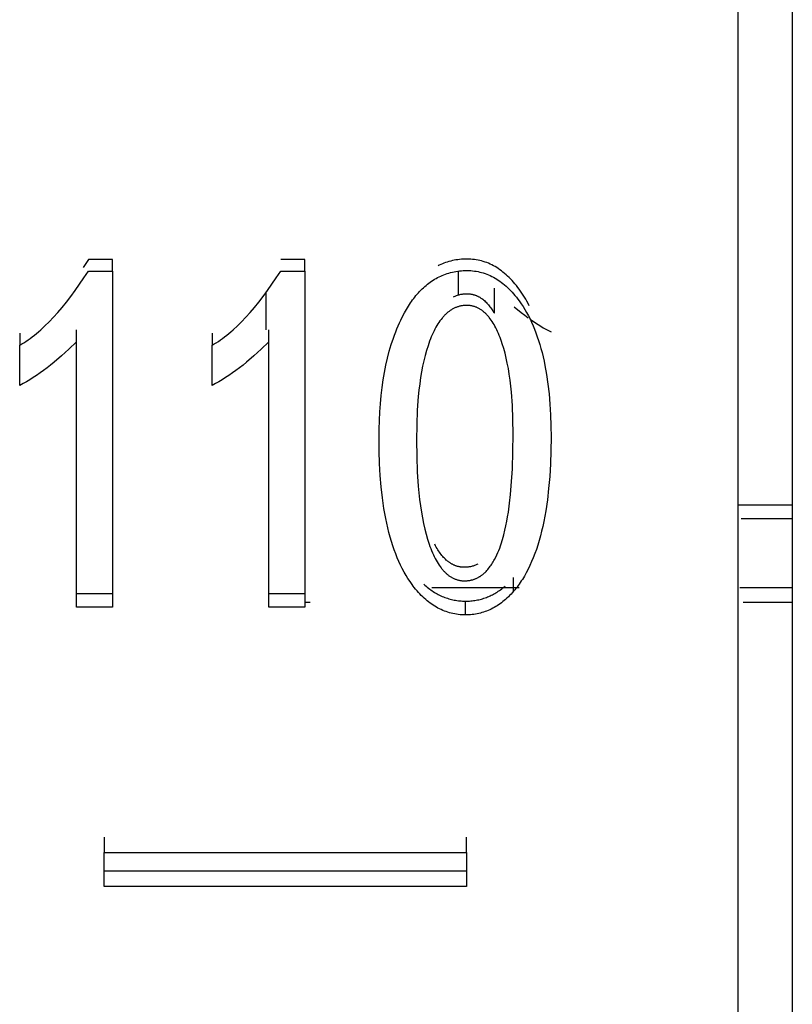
# Model space of a CAD drawing. Header units: millimetres. Extents: x -2637 to -1637, y 678 to 1678.
# Tile 188 of 256: x -1947.71 to -1943.44, y 1031.97 to 1037.41. Entities that reach past the tile are written whole.
import ezdxf

# ---------------------------------------------------------------- set-up
doc = ezdxf.new("R2010")
doc.units = ezdxf.units.MM
doc.layers.add('Make2D$B.SHOW mini', color=7, linetype='Continuous', true_color=0x000000)

msp = doc.modelspace()

# ---------------------------------------------------------------- linework, layer by layer
at = {"layer": 'Make2D$B.SHOW mini', "color": 18, "lineweight": -3, "true_color": 0x000000}
for points in [[(-1943.7431, 1075.5219), (-1943.7431, 1075.5214), (-1943.7431, 1015.6235)], [(-1943.4431, 1075.5182), (-1943.4431, 1024.9126)], [(-1947.3312, 1036.0845), (-1947.3601, 1036.0406)], [(-1947.198, 1036.0845), (-1947.3312, 1036.0845)], [(-1947.198, 1036.0212), (-1947.198, 1036.0845)], [(-1946.1353, 1036.0845), (-1946.2685, 1036.0845)], [(-1946.1353, 1036.0212), (-1946.1353, 1036.0845)], [(-1945.2394, 1036.0871), (-1945.25, 1036.087), (-1945.2604, 1036.0866), (-1945.2707, 1036.0859), (-1945.2809, 1036.085), (-1945.291, 1036.0837), (-1945.3009, 1036.0823), (-1945.3107, 1036.0805), (-1945.3204, 1036.0785), (-1945.33, 1036.0762), (-1945.3394, 1036.0737), (-1945.3487, 1036.0709), (-1945.3579, 1036.0679), (-1945.3669, 1036.0646), (-1945.3758, 1036.061), (-1945.3846, 1036.0572), (-1945.3933, 1036.0531), (-1945.3989, 1036.0503)], [(-1944.9516, 1035.9206), (-1944.9593, 1035.9309), (-1944.9672, 1035.9408), (-1944.975, 1035.9504), (-1944.983, 1035.9596), (-1944.991, 1035.9686), (-1944.9992, 1035.9772), (-1945.0074, 1035.9855), (-1945.0156, 1035.9935), (-1945.024, 1036.0011), (-1945.0324, 1036.0084), (-1945.041, 1036.0154), (-1945.0496, 1036.0221), (-1945.0583, 1036.0284), (-1945.067, 1036.0345), (-1945.0759, 1036.0401), (-1945.0848, 1036.0455), (-1945.0938, 1036.0506), (-1945.1029, 1036.0553), (-1945.1121, 1036.0597), (-1945.1214, 1036.0637), (-1945.1308, 1036.0675), (-1945.1402, 1036.0709), (-1945.1497, 1036.074), (-1945.1594, 1036.0767), (-1945.1691, 1036.0792), (-1945.1789, 1036.0813), (-1945.1887, 1036.0831), (-1945.1987, 1036.0845), (-1945.2087, 1036.0857), (-1945.2189, 1036.0865), (-1945.2291, 1036.087), (-1945.2394, 1036.0871)], [(-1947.7104, 1035.6116), (-1947.6989, 1035.6184), (-1947.6874, 1035.6255), (-1947.6758, 1035.6331), (-1947.6643, 1035.641), (-1947.6527, 1035.6493), (-1947.6411, 1035.658), (-1947.6294, 1035.6671), (-1947.6178, 1035.6766), (-1947.6061, 1035.6864), (-1947.5944, 1035.6967), (-1947.5709, 1035.7184), (-1947.5473, 1035.7416), (-1947.5236, 1035.7664), (-1947.4999, 1035.7928), (-1947.476, 1035.8207), (-1947.4521, 1035.8502), (-1947.4281, 1035.8813), (-1947.404, 1035.9139), (-1947.3798, 1035.9481), (-1947.3556, 1035.9838), (-1947.3312, 1036.0212)], [(-1947.3312, 1036.0212), (-1947.198, 1036.0212)], [(-1947.198, 1036.0212), (-1947.198, 1034.1658)], [(-1946.6477, 1035.6116), (-1946.6362, 1035.6184), (-1946.6247, 1035.6255), (-1946.6131, 1035.6331), (-1946.6016, 1035.641), (-1946.59, 1035.6493), (-1946.5784, 1035.658), (-1946.5667, 1035.6671), (-1946.5551, 1035.6766), (-1946.5434, 1035.6864), (-1946.5317, 1035.6967), (-1946.5082, 1035.7184), (-1946.4846, 1035.7416), (-1946.4609, 1035.7664), (-1946.4372, 1035.7928), (-1946.4133, 1035.8207), (-1946.3894, 1035.8502), (-1946.3654, 1035.8813), (-1946.3413, 1035.9139), (-1946.3171, 1035.9481), (-1946.2929, 1035.9838), (-1946.2685, 1036.0212)], [(-1946.2685, 1036.0212), (-1946.1353, 1036.0212)], [(-1946.1353, 1036.0212), (-1946.1353, 1034.1658)], [(-1945.6055, 1035.7505), (-1945.5955, 1035.7707), (-1945.5852, 1035.7903), (-1945.5746, 1035.8092), (-1945.5635, 1035.8273), (-1945.5521, 1035.8448), (-1945.5462, 1035.8533), (-1945.5402, 1035.8617), (-1945.5341, 1035.8698), (-1945.5278, 1035.8778), (-1945.5215, 1035.8856), (-1945.515, 1035.8933), (-1945.5084, 1035.9007), (-1945.5016, 1035.9081), (-1945.4948, 1035.9152), (-1945.4878, 1035.9221), (-1945.4807, 1035.9289), (-1945.4734, 1035.9354), (-1945.466, 1035.9418), (-1945.4585, 1035.948), (-1945.4509, 1035.9539), (-1945.4431, 1035.9597), (-1945.4352, 1035.9652), (-1945.4272, 1035.9705), (-1945.4191, 1035.9755), (-1945.4108, 1035.9804), (-1945.4024, 1035.985), (-1945.3938, 1035.9893), (-1945.3851, 1035.9934), (-1945.3763, 1035.9973), (-1945.3674, 1036.0009), (-1945.3583, 1036.0042), (-1945.3492, 1036.0073), (-1945.3398, 1036.0101), (-1945.3304, 1036.0127), (-1945.3208, 1036.015), (-1945.3111, 1036.0171), (-1945.3012, 1036.0188), (-1945.2912, 1036.0204), (-1945.2811, 1036.0216), (-1945.2709, 1036.0226), (-1945.2605, 1036.0233), (-1945.25, 1036.0237), (-1945.2394, 1036.0238)], [(-1945.2882, 1036.0208), (-1945.2882, 1035.8893)], [(-1945.2394, 1036.0238), (-1945.2291, 1036.0237), (-1945.2189, 1036.0232), (-1945.2087, 1036.0223), (-1945.1987, 1036.0212), (-1945.1887, 1036.0197), (-1945.1789, 1036.0179), (-1945.1691, 1036.0158), (-1945.1594, 1036.0133), (-1945.1497, 1036.0106), (-1945.1402, 1036.0074), (-1945.1308, 1036.004), (-1945.1214, 1036.0002), (-1945.1121, 1035.9962), (-1945.1029, 1035.9917), (-1945.0938, 1035.987), (-1945.0848, 1035.9819), (-1945.0759, 1035.9765), (-1945.067, 1035.9708), (-1945.0583, 1035.9647), (-1945.0496, 1035.9583), (-1945.041, 1035.9516), (-1945.0324, 1035.9446), (-1945.024, 1035.9372), (-1945.0156, 1035.9295), (-1945.0074, 1035.9215), (-1944.9992, 1035.9131), (-1944.991, 1035.9045), (-1944.983, 1035.8955), (-1944.975, 1035.8861), (-1944.9672, 1035.8765), (-1944.9593, 1035.8665), (-1944.9516, 1035.8562)], [(-1945.0888, 1035.7877), (-1945.0888, 1035.9259)], [(-1944.896, 1035.8299), (-1944.9024, 1035.8422), (-1944.9089, 1035.8541), (-1944.9156, 1035.8659), (-1944.9225, 1035.8773), (-1944.9295, 1035.8885), (-1944.9367, 1035.8995), (-1944.9441, 1035.9102), (-1944.9516, 1035.9206)], [(-1946.3509, 1035.9008), (-1946.3509, 1035.6961)], [(-1945.3143, 1035.8787), (-1945.3101, 1035.8808), (-1945.3058, 1035.8828), (-1945.3015, 1035.8846), (-1945.2971, 1035.8863), (-1945.2927, 1035.8878), (-1945.2882, 1035.8892), (-1945.2838, 1035.8905), (-1945.2792, 1035.8917), (-1945.2747, 1035.8927), (-1945.2701, 1035.8935), (-1945.2654, 1035.8943), (-1945.2607, 1035.8949), (-1945.256, 1035.8954), (-1945.2512, 1035.8957), (-1945.2464, 1035.8959), (-1945.2416, 1035.896)], [(-1945.2416, 1035.896), (-1945.2387, 1035.896), (-1945.2359, 1035.8959), (-1945.2331, 1035.8957), (-1945.2303, 1035.8955), (-1945.2275, 1035.8953), (-1945.2247, 1035.895), (-1945.222, 1035.8947), (-1945.2192, 1035.8943), (-1945.2165, 1035.8938), (-1945.2138, 1035.8933), (-1945.2111, 1035.8927), (-1945.2084, 1035.8921), (-1945.2057, 1035.8915), (-1945.203, 1035.8907), (-1945.2004, 1035.89), (-1945.1978, 1035.8891), (-1945.1952, 1035.8883), (-1945.1926, 1035.8873), (-1945.19, 1035.8863), (-1945.1874, 1035.8853), (-1945.1848, 1035.8842), (-1945.1823, 1035.8831), (-1945.1798, 1035.8819), (-1945.1773, 1035.8806), (-1945.1748, 1035.8793), (-1945.1723, 1035.878), (-1945.1698, 1035.8766), (-1945.1674, 1035.8751), (-1945.1649, 1035.8736), (-1945.1625, 1035.872), (-1945.1601, 1035.8704), (-1945.1577, 1035.8687), (-1945.153, 1035.8652), (-1945.1483, 1035.8615), (-1945.1436, 1035.8576), (-1945.1391, 1035.8535), (-1945.1346, 1035.8491), (-1945.1301, 1035.8446), (-1945.1257, 1035.8398), (-1945.1214, 1035.8349), (-1945.1171, 1035.8297), (-1945.1129, 1035.8243), (-1945.1087, 1035.8187), (-1945.1046, 1035.8129), (-1945.1006, 1035.8069), (-1945.0966, 1035.8007), (-1945.0927, 1035.7943), (-1945.0888, 1035.7877)], [(-1944.9516, 1035.8562), (-1944.9408, 1035.8409), (-1944.9303, 1035.8251), (-1944.9202, 1035.8087), (-1944.9104, 1035.7919), (-1944.9009, 1035.7744), (-1944.8918, 1035.7565), (-1944.8831, 1035.738), (-1944.8746, 1035.719), (-1944.8666, 1035.6994), (-1944.8588, 1035.6794), (-1944.8515, 1035.6588), (-1944.8444, 1035.6376), (-1944.8377, 1035.6159), (-1944.8314, 1035.5937), (-1944.8254, 1035.571), (-1944.8197, 1035.5477), (-1944.8144, 1035.524), (-1944.8094, 1035.4996), (-1944.8005, 1035.4494), (-1944.7929, 1035.3971), (-1944.7867, 1035.3427), (-1944.7819, 1035.2862), (-1944.7785, 1035.2276), (-1944.7765, 1035.167), (-1944.7758, 1035.1042)], [(-1945.2416, 1035.8314), (-1945.2457, 1035.8313), (-1945.2498, 1035.8312), (-1945.2538, 1035.8309), (-1945.2578, 1035.8306), (-1945.2618, 1035.8302), (-1945.2657, 1035.8296), (-1945.2697, 1035.829), (-1945.2736, 1035.8283), (-1945.2774, 1035.8274), (-1945.2813, 1035.8265), (-1945.2851, 1035.8255), (-1945.2889, 1035.8244), (-1945.2926, 1035.8232), (-1945.2964, 1035.8219), (-1945.3001, 1035.8205), (-1945.3037, 1035.819), (-1945.3074, 1035.8174), (-1945.311, 1035.8157), (-1945.3146, 1035.8139), (-1945.3181, 1035.812), (-1945.3217, 1035.81), (-1945.3252, 1035.8079), (-1945.3286, 1035.8057), (-1945.3321, 1035.8035), (-1945.3355, 1035.8011), (-1945.3389, 1035.7986), (-1945.3422, 1035.7961), (-1945.3456, 1035.7934), (-1945.3489, 1035.7907), (-1945.3521, 1035.7878), (-1945.3554, 1035.7849), (-1945.3586, 1035.7818), (-1945.3618, 1035.7787), (-1945.3649, 1035.7755), (-1945.368, 1035.7721), (-1945.3711, 1035.7687), (-1945.3742, 1035.7652), (-1945.3773, 1035.7616), (-1945.3833, 1035.754), (-1945.3891, 1035.7461), (-1945.3949, 1035.7379), (-1945.4006, 1035.7292), (-1945.4061, 1035.7201), (-1945.4115, 1035.7107), (-1945.4168, 1035.7009), (-1945.422, 1035.6907), (-1945.4271, 1035.6801), (-1945.4321, 1035.6692), (-1945.437, 1035.6579), (-1945.4417, 1035.6462), (-1945.4463, 1035.6341)], [(-1945.0531, 1035.6433), (-1945.0574, 1035.6548), (-1945.0618, 1035.6659), (-1945.0663, 1035.6767), (-1945.071, 1035.6871), (-1945.0757, 1035.6972), (-1945.0805, 1035.7069), (-1945.0854, 1035.7162), (-1945.0905, 1035.7252), (-1945.0956, 1035.7338), (-1945.1008, 1035.742), (-1945.1062, 1035.7499), (-1945.1116, 1035.7575), (-1945.1171, 1035.7646), (-1945.1199, 1035.7681), (-1945.1228, 1035.7714), (-1945.1256, 1035.7747), (-1945.1285, 1035.7779), (-1945.1314, 1035.781), (-1945.1343, 1035.784), (-1945.1373, 1035.7869), (-1945.1403, 1035.7897), (-1945.1433, 1035.7924), (-1945.1463, 1035.795), (-1945.1494, 1035.7976), (-1945.1525, 1035.8), (-1945.1556, 1035.8024), (-1945.1587, 1035.8047), (-1945.1619, 1035.8068), (-1945.1651, 1035.8089), (-1945.1683, 1035.8109), (-1945.1715, 1035.8128), (-1945.1748, 1035.8146), (-1945.1781, 1035.8163), (-1945.1814, 1035.8179), (-1945.1847, 1035.8195), (-1945.1881, 1035.8209), (-1945.1915, 1035.8223), (-1945.1949, 1035.8235), (-1945.1983, 1035.8247), (-1945.2018, 1035.8257), (-1945.2053, 1035.8267), (-1945.2088, 1035.8276), (-1945.2123, 1035.8284), (-1945.2159, 1035.8291), (-1945.2195, 1035.8297), (-1945.2231, 1035.8302), (-1945.2268, 1035.8306), (-1945.2304, 1035.831), (-1945.2341, 1035.8312), (-1945.2378, 1035.8313), (-1945.2416, 1035.8314)], [(-1944.9788, 1035.8241), (-1944.9401, 1035.7925), (-1944.921, 1035.7777), (-1944.9021, 1035.7636)], [(-1945.7258, 1035.0989), (-1945.7253, 1035.1481), (-1945.7239, 1035.1962), (-1945.7216, 1035.2432), (-1945.7183, 1035.289), (-1945.7141, 1035.3338), (-1945.7089, 1035.3774), (-1945.7028, 1035.4198), (-1945.6957, 1035.4612), (-1945.6877, 1035.5014), (-1945.6788, 1035.5404), (-1945.669, 1035.5783), (-1945.6581, 1035.6151), (-1945.6464, 1035.6507), (-1945.6402, 1035.668), (-1945.6337, 1035.6851), (-1945.627, 1035.7019), (-1945.6201, 1035.7184), (-1945.6129, 1035.7346), (-1945.6055, 1035.7505)], [(-1944.8916, 1035.7561), (-1944.8621, 1035.7357), (-1944.8329, 1035.7171), (-1944.8185, 1035.7083), (-1944.8042, 1035.7), (-1944.7899, 1035.6922), (-1944.7758, 1035.6847)], [(-1947.3973, 1035.6301), (-1947.3973, 1035.6961)], [(-1946.3346, 1035.6301), (-1946.3346, 1035.6961)], [(-1947.7104, 1035.6777), (-1947.7104, 1035.6116)], [(-1946.6477, 1035.6777), (-1946.6477, 1035.6116)], [(-1944.9848, 1035.1213), (-1944.9859, 1035.2027), (-1944.9891, 1035.2796), (-1944.9944, 1035.3518), (-1944.9979, 1035.3862), (-1945.0019, 1035.4194), (-1945.0064, 1035.4515), (-1945.0115, 1035.4824), (-1945.0171, 1035.5122), (-1945.0232, 1035.5407), (-1945.0299, 1035.5681), (-1945.0371, 1035.5944), (-1945.0448, 1035.6194), (-1945.0489, 1035.6315), (-1945.0531, 1035.6433)], [(-1947.3973, 1035.6301), (-1947.4388, 1035.5899), (-1947.4796, 1035.5527), (-1947.5197, 1035.5185), (-1947.5395, 1035.5024), (-1947.5591, 1035.4871), (-1947.5786, 1035.4725), (-1947.5979, 1035.4586), (-1947.617, 1035.4454), (-1947.636, 1035.4329), (-1947.6548, 1035.4211), (-1947.6735, 1035.4099), (-1947.692, 1035.3995), (-1947.7104, 1035.3898)], [(-1947.7104, 1035.3898), (-1947.7104, 1035.6116)], [(-1947.3973, 1034.1658), (-1947.3973, 1035.6301)], [(-1946.3346, 1035.6301), (-1946.3761, 1035.5899), (-1946.4169, 1035.5527), (-1946.457, 1035.5185), (-1946.4768, 1035.5024), (-1946.4964, 1035.4871), (-1946.5159, 1035.4725), (-1946.5352, 1035.4586), (-1946.5543, 1035.4454), (-1946.5733, 1035.4329), (-1946.5921, 1035.4211), (-1946.6108, 1035.4099), (-1946.6293, 1035.3995), (-1946.6477, 1035.3898)], [(-1946.6477, 1035.3898), (-1946.6477, 1035.6116)], [(-1946.3346, 1034.1658), (-1946.3346, 1035.6301)], [(-1945.4463, 1035.6341), (-1945.4508, 1035.6217), (-1945.4552, 1035.6089), (-1945.4634, 1035.5826), (-1945.4711, 1035.555), (-1945.4782, 1035.5263), (-1945.4848, 1035.4963), (-1945.4907, 1035.4651), (-1945.4961, 1035.4327), (-1945.5009, 1035.3992), (-1945.5051, 1035.3644), (-1945.5088, 1035.3284), (-1945.5144, 1035.2528), (-1945.5178, 1035.1724), (-1945.5189, 1035.0871)], [(-1945.5309, 1034.2746), (-1945.537, 1034.2824), (-1945.5429, 1034.2903), (-1945.5545, 1034.3066), (-1945.5657, 1034.3236), (-1945.5766, 1034.3412), (-1945.5871, 1034.3594), (-1945.5971, 1034.3783), (-1945.6068, 1034.3979), (-1945.6162, 1034.418), (-1945.6251, 1034.4389), (-1945.6337, 1034.4603), (-1945.6419, 1034.4825), (-1945.6497, 1034.5052), (-1945.6571, 1034.5287), (-1945.6641, 1034.5528), (-1945.6708, 1034.5775), (-1945.6771, 1034.6029), (-1945.683, 1034.6289), (-1945.6885, 1034.6556), (-1945.6984, 1034.711), (-1945.7068, 1034.769), (-1945.7136, 1034.8297), (-1945.719, 1034.893), (-1945.7228, 1034.959), (-1945.725, 1035.0276), (-1945.7258, 1035.0989)], [(-1945.2535, 1034.3111), (-1945.2498, 1034.3112), (-1945.2461, 1034.3113), (-1945.2424, 1034.3115), (-1945.2388, 1034.3117), (-1945.2351, 1034.3121), (-1945.2316, 1034.3125), (-1945.228, 1034.313), (-1945.2245, 1034.3135), (-1945.2211, 1034.3142), (-1945.2177, 1034.3149), (-1945.2143, 1034.3157), (-1945.2109, 1034.3165), (-1945.2076, 1034.3174), (-1945.2043, 1034.3184), (-1945.201, 1034.3195), (-1945.1978, 1034.3207), (-1945.1946, 1034.3219), (-1945.1914, 1034.3232), (-1945.1883, 1034.3245), (-1945.1852, 1034.3259), (-1945.1821, 1034.3274), (-1945.179, 1034.329), (-1945.176, 1034.3306), (-1945.1731, 1034.3323), (-1945.1701, 1034.3341), (-1945.1672, 1034.3359), (-1945.1643, 1034.3379), (-1945.1615, 1034.3398), (-1945.1587, 1034.3419), (-1945.1559, 1034.344), (-1945.1531, 1034.3462), (-1945.1504, 1034.3484), (-1945.1477, 1034.3507), (-1945.145, 1034.3531), (-1945.1424, 1034.3555), (-1945.1398, 1034.358), (-1945.1347, 1034.3632), (-1945.1297, 1034.3686), (-1945.1249, 1034.3741), (-1945.1202, 1034.3798), (-1945.1156, 1034.3857), (-1945.1111, 1034.3917), (-1945.1068, 1034.3978), (-1945.1027, 1034.404), (-1945.0986, 1034.4103), (-1945.0947, 1034.4166), (-1945.091, 1034.423), (-1945.0874, 1034.4293), (-1945.0807, 1034.442), (-1945.0745, 1034.4545), (-1945.0689, 1034.4669), (-1945.0638, 1034.4792), (-1945.0591, 1034.4914), (-1945.0548, 1034.5036), (-1945.0508, 1034.5157), (-1945.0435, 1034.5401), (-1945.0368, 1034.5649), (-1945.0307, 1034.5899), (-1945.0251, 1034.6151), (-1945.02, 1034.6402), (-1945.0155, 1034.6651), (-1945.0115, 1034.6899), (-1945.0048, 1034.7389), (-1944.9994, 1034.7873), (-1944.9951, 1034.8352), (-1944.9891, 1034.9298), (-1944.9859, 1035.0246), (-1944.9848, 1035.1213)], [(-1944.7758, 1035.1042), (-1944.7766, 1035.0289), (-1944.779, 1034.9565), (-1944.7831, 1034.8871), (-1944.7888, 1034.8207), (-1944.796, 1034.7573), (-1944.805, 1034.6968), (-1944.81, 1034.6677), (-1944.8155, 1034.6393), (-1944.8213, 1034.6117), (-1944.8276, 1034.5848), (-1944.8343, 1034.5586), (-1944.8413, 1034.5331), (-1944.8488, 1034.5084), (-1944.8567, 1034.4845), (-1944.865, 1034.4612), (-1944.8736, 1034.4387), (-1944.8827, 1034.4169), (-1944.8922, 1034.3959), (-1944.9021, 1034.3756), (-1944.9124, 1034.356), (-1944.923, 1034.3371), (-1944.9341, 1034.319), (-1944.9398, 1034.3102), (-1944.9456, 1034.3016), (-1944.9515, 1034.2931), (-1944.9575, 1034.2849), (-1944.9636, 1034.2768), (-1944.9697, 1034.2689), (-1944.976, 1034.2612), (-1944.9824, 1034.2537)], [(-1945.5189, 1035.0871), (-1945.5178, 1034.9976), (-1945.5146, 1034.9132), (-1945.5092, 1034.834), (-1945.5057, 1034.7963), (-1945.5016, 1034.7598), (-1945.497, 1034.7247), (-1945.4918, 1034.6908), (-1945.486, 1034.6581), (-1945.4797, 1034.6268), (-1945.4728, 1034.5967), (-1945.4654, 1034.5679), (-1945.4574, 1034.5403), (-1945.4488, 1034.514)], [(-1943.7431, 1034.7308), (-1943.4431, 1034.7308)], [(-1943.7258, 1034.6558), (-1943.4431, 1034.6558)], [(-1945.4488, 1034.514), (-1945.4443, 1034.5015), (-1945.4398, 1034.4894), (-1945.4351, 1034.4777), (-1945.4303, 1034.4664), (-1945.4255, 1034.4555), (-1945.4205, 1034.445), (-1945.4154, 1034.4349), (-1945.4102, 1034.4252), (-1945.4049, 1034.4159), (-1945.3995, 1034.4069), (-1945.394, 1034.3984), (-1945.3884, 1034.3903), (-1945.3827, 1034.3826), (-1945.3798, 1034.3789), (-1945.3768, 1034.3753), (-1945.3739, 1034.3717), (-1945.3709, 1034.3683), (-1945.3679, 1034.365), (-1945.3648, 1034.3618), (-1945.3618, 1034.3587), (-1945.3587, 1034.3557), (-1945.3556, 1034.3527), (-1945.3524, 1034.3499), (-1945.3493, 1034.3472), (-1945.3461, 1034.3446), (-1945.3428, 1034.342), (-1945.3396, 1034.3396), (-1945.3363, 1034.3373), (-1945.333, 1034.3351), (-1945.3297, 1034.3329), (-1945.3263, 1034.3309), (-1945.3229, 1034.329), (-1945.3195, 1034.3272), (-1945.3161, 1034.3254), (-1945.3126, 1034.3238), (-1945.3091, 1034.3223), (-1945.3056, 1034.3208), (-1945.3021, 1034.3195), (-1945.2985, 1034.3183), (-1945.2949, 1034.3171), (-1945.2913, 1034.3161), (-1945.2876, 1034.3151), (-1945.2839, 1034.3143), (-1945.2802, 1034.3136), (-1945.2765, 1034.3129), (-1945.2727, 1034.3124), (-1945.2689, 1034.3119), (-1945.2651, 1034.3116), (-1945.2613, 1034.3113), (-1945.2574, 1034.3112), (-1945.2535, 1034.3111)], [(-1945.2535, 1034.3859), (-1945.2566, 1034.3859), (-1945.2597, 1034.386), (-1945.2627, 1034.3862), (-1945.2658, 1034.3864), (-1945.2688, 1034.3866), (-1945.2718, 1034.387), (-1945.2748, 1034.3874), (-1945.2778, 1034.3879), (-1945.2807, 1034.3884), (-1945.2837, 1034.389), (-1945.2866, 1034.3896), (-1945.2895, 1034.3903), (-1945.2924, 1034.3911), (-1945.2953, 1034.3919), (-1945.2981, 1034.3928), (-1945.301, 1034.3938), (-1945.3038, 1034.3948), (-1945.3066, 1034.3959), (-1945.3094, 1034.397), (-1945.3122, 1034.3982), (-1945.3149, 1034.3995), (-1945.3177, 1034.4008), (-1945.3204, 1034.4022), (-1945.3231, 1034.4037), (-1945.3258, 1034.4052), (-1945.3285, 1034.4068), (-1945.3311, 1034.4084), (-1945.3337, 1034.4101), (-1945.3364, 1034.4119), (-1945.339, 1034.4137), (-1945.3416, 1034.4156), (-1945.3441, 1034.4176), (-1945.3467, 1034.4196), (-1945.3492, 1034.4217), (-1945.3517, 1034.4238), (-1945.3542, 1034.426), (-1945.3592, 1034.4306), (-1945.3641, 1034.4354), (-1945.3689, 1034.4405), (-1945.3736, 1034.4458), (-1945.3783, 1034.4514), (-1945.3829, 1034.4572), (-1945.3875, 1034.4633), (-1945.392, 1034.4696), (-1945.3964, 1034.4762), (-1945.4007, 1034.483), (-1945.405, 1034.4901), (-1945.4092, 1034.4974), (-1945.4134, 1034.5049), (-1945.4174, 1034.5128)], [(-1945.1808, 1034.4027), (-1945.1849, 1034.4007), (-1945.189, 1034.3988), (-1945.1932, 1034.3971), (-1945.1975, 1034.3954), (-1945.2018, 1034.3939), (-1945.2062, 1034.3925), (-1945.2107, 1034.3913), (-1945.2152, 1034.3902), (-1945.2198, 1034.3892), (-1945.2244, 1034.3883), (-1945.2291, 1034.3876), (-1945.2339, 1034.387), (-1945.2387, 1034.3865), (-1945.2436, 1034.3861), (-1945.2485, 1034.3859), (-1945.2535, 1034.3859)], [(-1945.4784, 1034.2929), (-1945.472, 1034.2871), (-1945.4656, 1034.2815), (-1945.459, 1034.2761), (-1945.4525, 1034.2709), (-1945.4459, 1034.2658), (-1945.4392, 1034.261), (-1945.4325, 1034.2563), (-1945.4258, 1034.2518), (-1945.4189, 1034.2475), (-1945.4121, 1034.2434), (-1945.4052, 1034.2394), (-1945.3982, 1034.2357), (-1945.3912, 1034.2321), (-1945.3841, 1034.2287), (-1945.377, 1034.2255), (-1945.3698, 1034.2225), (-1945.3626, 1034.2196), (-1945.3553, 1034.217), (-1945.348, 1034.2145), (-1945.3406, 1034.2122), (-1945.3332, 1034.2101), (-1945.3257, 1034.2082), (-1945.3182, 1034.2064), (-1945.3106, 1034.2049), (-1945.303, 1034.2035), (-1945.2953, 1034.2023), (-1945.2875, 1034.2013), (-1945.2797, 1034.2005), (-1945.2719, 1034.1998), (-1945.264, 1034.1994), (-1945.2561, 1034.1991), (-1945.2481, 1034.199)], [(-1945.2481, 1034.199), (-1945.2405, 1034.1991), (-1945.2331, 1034.1993), (-1945.2256, 1034.1997), (-1945.2182, 1034.2003), (-1945.2109, 1034.201), (-1945.2035, 1034.2019), (-1945.1963, 1034.2029), (-1945.1891, 1034.2041), (-1945.1819, 1034.2055), (-1945.1748, 1034.207), (-1945.1677, 1034.2087), (-1945.1606, 1034.2105), (-1945.1536, 1034.2125), (-1945.1467, 1034.2147), (-1945.1398, 1034.217), (-1945.1329, 1034.2195), (-1945.1261, 1034.2222), (-1945.1194, 1034.225), (-1945.1127, 1034.228), (-1945.106, 1034.2311), (-1945.0994, 1034.2344), (-1945.0928, 1034.2379), (-1945.0863, 1034.2416), (-1945.0798, 1034.2454), (-1945.0733, 1034.2493), (-1945.0669, 1034.2535), (-1945.0606, 1034.2578), (-1945.0543, 1034.2622), (-1945.048, 1034.2669), (-1945.0418, 1034.2717), (-1945.0357, 1034.2766), (-1945.0296, 1034.2818)], [(-1944.9824, 1034.2537), (-1944.9824, 1034.3288)], [(-1947.3973, 1034.2415), (-1947.198, 1034.2415)], [(-1946.3346, 1034.2415), (-1946.1353, 1034.2415)], [(-1945.2481, 1034.123), (-1945.2582, 1034.1231), (-1945.2682, 1034.1236), (-1945.2782, 1034.1243), (-1945.288, 1034.1254), (-1945.2978, 1034.1267), (-1945.3075, 1034.1283), (-1945.3172, 1034.1302), (-1945.3267, 1034.1325), (-1945.3361, 1034.135), (-1945.3455, 1034.1378), (-1945.3548, 1034.1409), (-1945.364, 1034.1443), (-1945.3731, 1034.148), (-1945.3822, 1034.152), (-1945.3911, 1034.1563), (-1945.4, 1034.1609), (-1945.4088, 1034.1658), (-1945.4175, 1034.1709), (-1945.4262, 1034.1764), (-1945.4347, 1034.1822), (-1945.4432, 1034.1883), (-1945.4516, 1034.1946), (-1945.4599, 1034.2013), (-1945.4681, 1034.2083), (-1945.4762, 1034.2155), (-1945.4843, 1034.2231), (-1945.4923, 1034.2309), (-1945.5002, 1034.2391), (-1945.508, 1034.2475), (-1945.5157, 1034.2563), (-1945.5234, 1034.2653), (-1945.5309, 1034.2746)], [(-1944.9516, 1034.272), (-1945.4337, 1034.272)], [(-1944.9824, 1034.2537), (-1944.9896, 1034.2455), (-1944.9968, 1034.2377), (-1945.0042, 1034.2301), (-1945.0115, 1034.2228), (-1945.019, 1034.2157), (-1945.0266, 1034.2089), (-1945.0342, 1034.2024), (-1945.0419, 1034.1961), (-1945.0496, 1034.1901), (-1945.0575, 1034.1844), (-1945.0654, 1034.1789), (-1945.0733, 1034.1737), (-1945.0814, 1034.1687), (-1945.0895, 1034.164), (-1945.0977, 1034.1595), (-1945.106, 1034.1553), (-1945.1143, 1034.1514), (-1945.1228, 1034.1477), (-1945.1313, 1034.1443), (-1945.1398, 1034.1411), (-1945.1484, 1034.1382), (-1945.1571, 1034.1356), (-1945.1659, 1034.1332), (-1945.1748, 1034.131), (-1945.1837, 1034.1292), (-1945.1927, 1034.1275), (-1945.2017, 1034.1261), (-1945.2109, 1034.125), (-1945.2201, 1034.1241), (-1945.2293, 1034.1235), (-1945.2387, 1034.1231), (-1945.2481, 1034.123)], [(-1943.4431, 1034.272), (-1943.7336, 1034.272)], [(-1946.1353, 1034.1939), (-1946.1065, 1034.1939)], [(-1945.2481, 1034.123), (-1945.2481, 1034.199)], [(-1943.7137, 1034.1939), (-1943.4431, 1034.1939)], [(-1947.198, 1034.1658), (-1947.3973, 1034.1658)], [(-1946.1353, 1034.1658), (-1946.3346, 1034.1658)], [(-1947.2431, 1032.8956), (-1947.2431, 1032.8109)], [(-1945.2431, 1032.8109), (-1945.2431, 1032.8956)], [(-1947.2431, 1032.6238), (-1947.2431, 1032.8109)], [(-1947.2431, 1032.8109), (-1945.2431, 1032.8109)], [(-1945.2431, 1032.8109), (-1945.2431, 1032.6238)], [(-1947.2431, 1032.7098), (-1945.2431, 1032.7098)], [(-1945.2431, 1032.6238), (-1947.2431, 1032.6238)]]:
    msp.add_lwpolyline(points, dxfattribs=at)
msp.add_lwpolyline([(-1947.198, 1034.1939), (-1947.198, 1034.1939)], close=True, dxfattribs=at)

doc.saveas('drawing.dxf')
